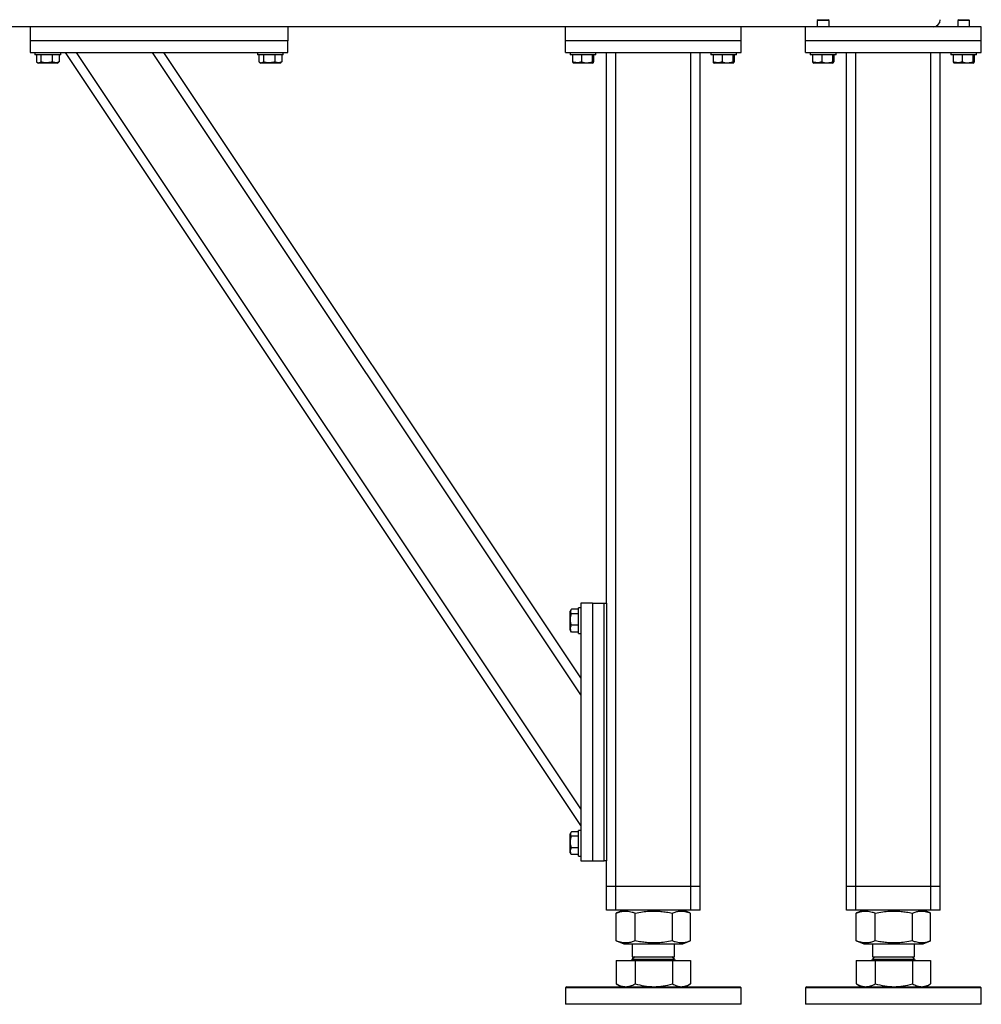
# Model space of a CAD drawing. Header units: millimetres. Extents: x 0 to 841, y 0 to 594.
# Tile 56 of 107: x 439 to 490, y 244 to 297. Entities that reach past the tile are written whole.
import ezdxf

# ---------------------------------------------------------------- set-up
doc = ezdxf.new("R2010")
doc.units = ezdxf.units.MM
doc.layers.add('TRAIT-FORT', color=4, linetype='Continuous', lineweight=25)

msp = doc.modelspace()

# ---------------------------------------------------------------- linework, layer by layer
at = {"layer": 'TRAIT-FORT', "color": 4, "linetype": 'Continuous', "lineweight": 25}
for p, q in [((481.53947, 296.58676), (481.49572, 296.54301)), ((481.53947, 296.58676), (481.49572, 296.54301)), ((481.49572, 296.54301), (481.49572, 296.21176)), ((481.49572, 296.54301), (481.49572, 296.21176)), ((482.12072, 296.54301), (481.49572, 296.54301)), ((481.53947, 296.58676), (482.07697, 296.58676)), ((481.53947, 296.58676), (482.07491, 296.58676)), ((482.07491, 296.58676), (482.07697, 296.58676)), ((482.12072, 296.54301), (482.07697, 296.58676)), ((482.12072, 296.54301), (482.07697, 296.58676)), ((482.12072, 296.21176), (482.12072, 296.54301)), ((482.12072, 296.21176), (482.12072, 296.54301)), ((489.03947, 296.58676), (488.99572, 296.54301)), ((489.03947, 296.58676), (488.99572, 296.54301)), ((488.99572, 296.54301), (488.99572, 296.21176)), ((488.99572, 296.54301), (488.99572, 296.21176)), ((489.62072, 296.54301), (488.99572, 296.54301)), ((489.03947, 296.58676), (489.57491, 296.58676)), ((489.57491, 296.58676), (489.57697, 296.58676)), ((489.62072, 296.54301), (489.57697, 296.58676)), ((489.62072, 296.54301), (489.57697, 296.58676)), ((489.62072, 296.21176), (489.62072, 296.54301)), ((489.62072, 296.21176), (489.62072, 296.54301)), ((480.87072, 296.21176), (438.37072, 296.21176)), ((439.49572, 296.21176), (439.49572, 295.46176)), ((453.24572, 296.21176), (453.24572, 295.46176)), ((468.05822, 295.46176), (468.05822, 296.21176)), ((477.43322, 295.46176), (477.43322, 296.21176)), ((490.24572, 296.21176), (480.87072, 296.21176)), ((480.87072, 295.46176), (480.87072, 296.21176)), ((490.24572, 295.46176), (490.24572, 296.21176)), ((453.24572, 295.46176), (439.49572, 295.46176)), ((439.49572, 295.46176), (439.49572, 294.83676)), ((453.24572, 294.83676), (453.24572, 295.46176)), ((477.43322, 295.46176), (468.05822, 295.46176)), ((468.05822, 294.83676), (468.05822, 295.46176)), ((477.43322, 294.83676), (477.43322, 295.46176)), ((490.24572, 295.46176), (480.87072, 295.46176)), ((480.87072, 294.83676), (480.87072, 295.46176)), ((490.24572, 294.83676), (490.24572, 295.46176)), ((439.49572, 294.83676), (453.24572, 294.83676)), ((439.74572, 294.83676), (439.74572, 294.71176)), ((441.12072, 294.71176), (439.74572, 294.71176)), ((439.82448, 294.71176), (439.82448, 294.33704)), ((440.06324, 294.71176), (440.06324, 294.33704)), ((440.67198, 294.71176), (440.67198, 294.33704)), ((441.04196, 294.71176), (441.04196, 294.33704)), ((441.12072, 294.71176), (441.12072, 294.83676)), ((468.87072, 253.58676), (441.37072, 294.83676)), ((468.87072, 254.48814), (441.97165, 294.83676)), ((468.87072, 260.57251), (446.02789, 294.83676)), ((468.87072, 261.4739), (446.62882, 294.83676)), ((451.62072, 294.83676), (451.62072, 294.71176)), ((452.99572, 294.71176), (451.62072, 294.71176)), ((451.69948, 294.71176), (451.69948, 294.33704)), ((451.93824, 294.71176), (451.93824, 294.33704)), ((452.54698, 294.71176), (452.54698, 294.33704)), ((452.91696, 294.71176), (452.91696, 294.33704)), ((452.99572, 294.71176), (452.99572, 294.83676)), ((468.05822, 294.83676), (477.43322, 294.83676)), ((468.30822, 294.83676), (468.30822, 294.71176)), ((469.68322, 294.71176), (468.30822, 294.71176)), ((468.43066, 294.71176), (468.43066, 294.33704)), ((468.91997, 294.71176), (468.91997, 294.33704)), ((469.48503, 294.71176), (469.48503, 294.33704)), ((469.56078, 294.71176), (469.56078, 294.33704)), ((469.68322, 294.71176), (469.68322, 294.83676)), ((470.24572, 265.46176), (470.24572, 294.83676)), ((470.74572, 250.33676), (470.74572, 294.83676)), ((474.74572, 250.33676), (474.74572, 294.83676)), ((475.24572, 250.33676), (475.24572, 294.83676)), ((475.80822, 294.83676), (475.80822, 294.71176)), ((477.18322, 294.71176), (475.80822, 294.71176)), ((475.93066, 294.71176), (475.93066, 294.33704)), ((476.41997, 294.71176), (476.41997, 294.33704)), ((476.98503, 294.71176), (476.98503, 294.33704)), ((477.06078, 294.71176), (477.06078, 294.33704)), ((477.18322, 294.71176), (477.18322, 294.83676)), ((480.87072, 294.83676), (490.24572, 294.83676)), ((481.12072, 294.83676), (481.12072, 294.71176)), ((481.12072, 294.83676), (481.12072, 294.71176)), ((482.49572, 294.71176), (481.12072, 294.71176)), ((481.24316, 294.71176), (481.24316, 294.33704)), ((481.73247, 294.71176), (481.73247, 294.33704)), ((482.29753, 294.71176), (482.29753, 294.33704)), ((482.37328, 294.71176), (482.37328, 294.33704)), ((482.49572, 294.71176), (482.49572, 294.83676)), ((482.49572, 294.71176), (482.49572, 294.83676)), ((483.05822, 250.33676), (483.05822, 294.83676)), ((483.55822, 250.33676), (483.55822, 294.83676)), ((487.55822, 250.33676), (487.55822, 294.83676)), ((488.05822, 250.33676), (488.05822, 294.83676)), ((488.62072, 294.83676), (488.62072, 294.71176)), ((488.62072, 294.83676), (488.62072, 294.71176)), ((489.99572, 294.71176), (488.62072, 294.71176)), ((488.74316, 294.71176), (488.74316, 294.33704)), ((489.23247, 294.71176), (489.23247, 294.33704)), ((489.79753, 294.71176), (489.79753, 294.33704)), ((489.87328, 294.71176), (489.87328, 294.33704)), ((489.99572, 294.71176), (489.99572, 294.83676)), ((489.99572, 294.71176), (489.99572, 294.83676)), ((439.85531, 294.31653), (439.92853, 294.27426)), ((440.93791, 294.27426), (439.92853, 294.27426)), ((440.93791, 294.27426), (441.01113, 294.31653)), ((441.04196, 294.33704), (441.00995, 294.31858)), ((451.73031, 294.31653), (451.80353, 294.27426)), ((452.81291, 294.27426), (451.80353, 294.27426)), ((452.81291, 294.27426), (452.88613, 294.31653)), ((452.91696, 294.33704), (452.88495, 294.31858)), ((468.46037, 294.29196), (468.49103, 294.27426)), ((469.50041, 294.27426), (468.49103, 294.27426)), ((469.50041, 294.27426), (469.53107, 294.29196)), ((475.96037, 294.29196), (475.99103, 294.27426)), ((477.00041, 294.27426), (475.99103, 294.27426)), ((477.00041, 294.27426), (477.03107, 294.29196)), ((481.27287, 294.29196), (481.30353, 294.27426)), ((481.27287, 294.29196), (481.30353, 294.27426)), ((482.31291, 294.27426), (481.30353, 294.27426)), ((482.31291, 294.27426), (482.34357, 294.29196)), ((482.31291, 294.27426), (482.34357, 294.29196)), ((488.77287, 294.29196), (488.80353, 294.27426)), ((488.77287, 294.29196), (488.80353, 294.27426)), ((489.81291, 294.27426), (488.80353, 294.27426)), ((489.81291, 294.27426), (489.84357, 294.29196)), ((489.81291, 294.27426), (489.84357, 294.29196)), ((468.87072, 265.46176), (468.87072, 251.71176)), ((469.49572, 265.46176), (468.87072, 265.46176)), ((469.49572, 265.46176), (469.49572, 251.71176)), ((469.49572, 265.46176), (470.12072, 265.46176)), ((470.12072, 251.71176), (470.12072, 265.46176)), ((470.12072, 265.46176), (470.24572, 265.46176)), ((470.24572, 265.46176), (470.24572, 251.71176)), ((468.3505, 265.10217), (468.30822, 265.02894)), ((468.30822, 264.01957), (468.30822, 265.02894)), ((468.74572, 265.133), (468.37101, 265.133)), ((468.74572, 264.89423), (468.37101, 264.89423)), ((468.87072, 265.21176), (468.74572, 265.21176)), ((468.74572, 263.83676), (468.74572, 265.21176)), ((468.74572, 264.28549), (468.37101, 264.28549)), ((468.30822, 264.01957), (468.3505, 263.94635)), ((468.37101, 263.91552), (468.35254, 263.94753)), ((468.74572, 263.91552), (468.37101, 263.91552)), ((468.74572, 263.83676), (468.87072, 263.83676)), ((468.3505, 253.22717), (468.30822, 253.15394)), ((468.74572, 253.258), (468.37101, 253.258)), ((468.87072, 253.33676), (468.74572, 253.33676)), ((468.74572, 251.96176), (468.74572, 253.33676)), ((468.30822, 252.14457), (468.30822, 253.15394)), ((468.74572, 253.01923), (468.37101, 253.01923)), ((468.74572, 252.41049), (468.37101, 252.41049)), ((468.30822, 252.14457), (468.3505, 252.07135)), ((468.37101, 252.04052), (468.35254, 252.07253)), ((468.74572, 252.04052), (468.37101, 252.04052)), ((468.74572, 251.96176), (468.87072, 251.96176)), ((468.87072, 251.71176), (469.49572, 251.71176)), ((469.49572, 251.71176), (470.12072, 251.71176)), ((470.24572, 251.71176), (470.12072, 251.71176)), ((470.24572, 250.33676), (470.24572, 251.71176)), ((470.74572, 250.33676), (470.24572, 250.33676)), ((470.24572, 249.08676), (470.24572, 250.33676)), ((474.74572, 250.33676), (470.74572, 250.33676)), ((470.74572, 249.08676), (470.74572, 250.33676)), ((475.24572, 250.33676), (474.74572, 250.33676)), ((474.74572, 249.08676), (474.74572, 250.33676)), ((475.24572, 249.08676), (475.24572, 250.33676)), ((483.55822, 250.33676), (483.05822, 250.33676)), ((483.05822, 249.08676), (483.05822, 250.33676)), ((487.55822, 250.33676), (483.55822, 250.33676)), ((483.55822, 249.08676), (483.55822, 250.33676)), ((488.05822, 250.33676), (487.55822, 250.33676)), ((487.55822, 249.08676), (487.55822, 250.33676)), ((488.05822, 249.08676), (488.05822, 250.33676)), ((470.74572, 249.08676), (470.24572, 249.08676)), ((474.74572, 249.08676), (470.74572, 249.08676)), ((471.16891, 249.08676), (470.77471, 248.92749)), ((474.71673, 248.92749), (474.32253, 249.08676)), ((475.24572, 249.08676), (474.74572, 249.08676)), ((483.55822, 249.08676), (483.05822, 249.08676)), ((487.55822, 249.08676), (483.55822, 249.08676)), ((483.98141, 249.08676), (483.58721, 248.92749)), ((487.52923, 248.92749), (487.13503, 249.08676)), ((488.05822, 249.08676), (487.55822, 249.08676)), ((470.7763, 248.9274), (470.76123, 248.92198)), ((470.76123, 247.43903), (470.76123, 248.92198)), ((471.77427, 247.43903), (471.77427, 248.92198)), ((473.75877, 247.43903), (473.75877, 248.92198)), ((474.73022, 247.43903), (474.73022, 248.92198)), ((483.5888, 248.9274), (483.57373, 248.92198)), ((483.57373, 247.43903), (483.57373, 248.92198)), ((484.58677, 247.43903), (484.58677, 248.92198)), ((486.57127, 247.43903), (486.57127, 248.92198)), ((487.54272, 247.43903), (487.54272, 248.92198)), ((470.76123, 247.43903), (470.7763, 247.43384)), ((470.77471, 247.43352), (471.16891, 247.27426)), ((474.32253, 247.27426), (474.71673, 247.43352)), ((483.57373, 247.43903), (483.5888, 247.43384)), ((483.58721, 247.43352), (483.98141, 247.27426)), ((487.13503, 247.27426), (487.52923, 247.43352)), ((471.16891, 247.27426), (474.32253, 247.27426)), ((471.62072, 247.27426), (471.62072, 246.59707)), ((473.87072, 246.59707), (473.87072, 247.27426)), ((483.98141, 247.27426), (487.13503, 247.27426)), ((484.43322, 247.27426), (484.43322, 246.59707)), ((486.68322, 246.59707), (486.68322, 247.27426)), ((470.76122, 246.38676), (470.76122, 245.14652)), ((470.76122, 246.38676), (471.77427, 246.38676)), ((471.14853, 246.39926), (471.14853, 246.38676)), ((471.14853, 246.39926), (471.37228, 246.39926)), ((471.37228, 246.39926), (474.34291, 246.39926)), ((471.75603, 246.59707), (471.62072, 246.46176)), ((471.62072, 246.59707), (471.77832, 246.59707)), ((471.62072, 246.46176), (473.31997, 246.46176)), ((471.77427, 246.38676), (471.77427, 245.14652)), ((471.77427, 246.38676), (473.75877, 246.38676)), ((471.77832, 246.59707), (473.87072, 246.59707)), ((473.31997, 246.46176), (473.87072, 246.46176)), ((473.87072, 246.46176), (473.73541, 246.59707)), ((473.75877, 246.38676), (473.75877, 245.14652)), ((473.75877, 246.38676), (474.73022, 246.38676)), ((474.34291, 246.38676), (474.34291, 246.39926)), ((474.73022, 246.38676), (474.73022, 245.14652)), ((483.57372, 246.38676), (483.57372, 245.14652)), ((483.57372, 246.38676), (484.58677, 246.38676)), ((483.96103, 246.39926), (483.96103, 246.38676)), ((483.96103, 246.39926), (484.18478, 246.39926)), ((484.18478, 246.39926), (487.15541, 246.39926)), ((484.56853, 246.59707), (484.43322, 246.46176)), ((484.43322, 246.59707), (484.59082, 246.59707)), ((484.43322, 246.46176), (486.13247, 246.46176)), ((484.58677, 246.38676), (484.58677, 245.14652)), ((484.58677, 246.38676), (486.57127, 246.38676)), ((484.59082, 246.59707), (486.68322, 246.59707)), ((486.13247, 246.46176), (486.68322, 246.46176)), ((486.68322, 246.46176), (486.54791, 246.59707)), ((486.57127, 246.38676), (486.57127, 245.14652)), ((486.57127, 246.38676), (487.54272, 246.38676)), ((487.15541, 246.38676), (487.15541, 246.39926)), ((487.54272, 246.38676), (487.54272, 245.14652)), ((468.12072, 244.99301), (468.05822, 244.93051)), ((468.05822, 244.93051), (468.05822, 244.05551)), ((477.00523, 244.93051), (468.05822, 244.93051)), ((468.12072, 244.99301), (476.94844, 244.99301)), ((470.77466, 245.14027), (470.76122, 245.14652)), ((470.77398, 245.13907), (471.02697, 244.99301)), ((474.46447, 244.99301), (474.71746, 245.13907)), ((476.94844, 244.99301), (477.37072, 244.99301)), ((477.43322, 244.93051), (477.00523, 244.93051)), ((477.43322, 244.93051), (477.37072, 244.99301)), ((477.43322, 244.05551), (477.43322, 244.93051)), ((480.93322, 244.99301), (480.87072, 244.93051)), ((480.87072, 244.93051), (480.87072, 244.05551)), ((489.81773, 244.93051), (480.87072, 244.93051)), ((480.93322, 244.99301), (489.76094, 244.99301)), ((483.58716, 245.14027), (483.57372, 245.14652)), ((483.58648, 245.13907), (483.83947, 244.99301)), ((487.27697, 244.99301), (487.52996, 245.13907)), ((489.76094, 244.99301), (490.18322, 244.99301)), ((490.24572, 244.93051), (489.81773, 244.93051)), ((490.24572, 244.93051), (490.18322, 244.99301)), ((490.24572, 244.05551), (490.24572, 244.93051)), ((477.43322, 244.05551), (468.05822, 244.05551)), ((490.24572, 244.05551), (480.87072, 244.05551))]:
    msp.add_line(p, q, dxfattribs=at)
for centre, radius, start, end in [((487.68322, 296.58676), 0.375, 270, 360), ((471.55822, 246.46176), 0.0625, 270, 0), ((473.93322, 246.46176), 0.0625, 180, 270), ((484.37072, 246.46176), 0.0625, 270, 0), ((486.74572, 246.46176), 0.0625, 180, 270)]:
    msp.add_arc(centre, radius, start, end, dxfattribs=at)
for points, knots in [([(439.82448, 294.33704), (439.8452, 294.32334), (439.8871, 294.29563), (439.94917, 294.28549), (440.00851, 294.30037), (440.04489, 294.32474), (440.06324, 294.33704)], [0, 0, 0, 0, 0.26460494, 0.53494775, 0.76534313, 1, 1, 1, 1]), ([(440.67198, 294.33704), (440.59453, 294.31806), (440.46644, 294.28666), (440.28065, 294.28957), (440.15566, 294.31138), (440.08377, 294.33134), (440.06324, 294.33704)], [0, 0, 0, 0, 0.38554949, 0.63764185, 0.89654625, 1, 1, 1, 1]), ([(441.04196, 294.33704), (441.00985, 294.32334), (440.94493, 294.29563), (440.84874, 294.28549), (440.7568, 294.30037), (440.70043, 294.32474), (440.67198, 294.33704)], [0, 0, 0, 0, 0.26460494, 0.53494775, 0.76534313, 1, 1, 1, 1]), ([(451.69948, 294.33704), (451.7202, 294.32334), (451.7621, 294.29563), (451.82417, 294.28549), (451.88351, 294.30037), (451.91989, 294.32474), (451.93824, 294.33704)], [0, 0, 0, 0, 0.26460494, 0.53494775, 0.76534313, 1, 1, 1, 1]), ([(452.54698, 294.33704), (452.46953, 294.31806), (452.34144, 294.28666), (452.15565, 294.28957), (452.03066, 294.31138), (451.95877, 294.33134), (451.93824, 294.33704)], [0, 0, 0, 0, 0.38554949, 0.63764185, 0.89654625, 1, 1, 1, 1]), ([(452.91696, 294.33704), (452.88485, 294.32334), (452.81993, 294.29563), (452.72374, 294.28549), (452.6318, 294.30037), (452.57543, 294.32474), (452.54698, 294.33704)], [0, 0, 0, 0, 0.26460494, 0.53494775, 0.76534313, 1, 1, 1, 1]), ([(468.43066, 294.33704), (468.44027, 294.31454), (468.45011, 294.29153), (468.46021, 294.29235), (468.46044, 294.29237)], [0, 0, 0, 0, 0.97749191, 1, 1, 1, 1]), ([(468.91997, 294.33704), (468.8775, 294.32334), (468.79164, 294.29563), (468.66443, 294.28549), (468.54283, 294.30037), (468.46828, 294.32474), (468.43066, 294.33704)], [0, 0, 0, 0, 0.26460494, 0.53494775, 0.76534313, 1, 1, 1, 1]), ([(468.91997, 294.33704), (468.96901, 294.32334), (469.06816, 294.29563), (469.21506, 294.28549), (469.35549, 294.30037), (469.44159, 294.32474), (469.48503, 294.33704)], [0, 0, 0, 0, 0.26460494, 0.53494775, 0.76534313, 1, 1, 1, 1]), ([(469.48503, 294.33704), (469.49466, 294.31806), (469.51061, 294.28666), (469.53373, 294.28957), (469.54928, 294.31138), (469.55823, 294.33134), (469.56078, 294.33704)], [0, 0, 0, 0, 0.38554949, 0.63764185, 0.89654625, 1, 1, 1, 1]), ([(475.93066, 294.33704), (475.94027, 294.31454), (475.95011, 294.29153), (475.96021, 294.29235), (475.96044, 294.29237)], [0, 0, 0, 0, 0.97749191, 1, 1, 1, 1]), ([(476.41997, 294.33704), (476.3775, 294.32334), (476.29164, 294.29563), (476.16443, 294.28549), (476.04283, 294.30037), (475.96828, 294.32474), (475.93066, 294.33704)], [0, 0, 0, 0, 0.26460494, 0.53494775, 0.76534313, 1, 1, 1, 1]), ([(476.41997, 294.33704), (476.46901, 294.32334), (476.56816, 294.29563), (476.71506, 294.28549), (476.85549, 294.30037), (476.94159, 294.32474), (476.98503, 294.33704)], [0, 0, 0, 0, 0.26460494, 0.53494775, 0.76534313, 1, 1, 1, 1]), ([(476.98503, 294.33704), (476.99466, 294.31806), (477.01061, 294.28666), (477.03373, 294.28957), (477.04928, 294.31138), (477.05823, 294.33134), (477.06078, 294.33704)], [0, 0, 0, 0, 0.38554949, 0.63764185, 0.89654625, 1, 1, 1, 1]), ([(481.24316, 294.33704), (481.25277, 294.31454), (481.26261, 294.29153), (481.27271, 294.29235), (481.27294, 294.29237)], [0, 0, 0, 0, 0.97749191, 1, 1, 1, 1]), ([(481.73247, 294.33704), (481.69, 294.32334), (481.60414, 294.29563), (481.47693, 294.28549), (481.35533, 294.30037), (481.28078, 294.32474), (481.24316, 294.33704)], [0, 0, 0, 0, 0.26460494, 0.53494775, 0.76534313, 1, 1, 1, 1]), ([(481.24316, 294.33704), (481.25277, 294.31454), (481.26261, 294.29153), (481.27271, 294.29235), (481.27294, 294.29237)], [0, 0, 0, 0, 0.97749191, 1, 1, 1, 1]), ([(481.73247, 294.33704), (481.69, 294.32334), (481.60414, 294.29563), (481.47693, 294.28549), (481.35533, 294.30037), (481.28078, 294.32474), (481.24316, 294.33704)], [0, 0, 0, 0, 0.26460494, 0.53494775, 0.76534313, 1, 1, 1, 1]), ([(481.73247, 294.33704), (481.78151, 294.32334), (481.88066, 294.29563), (482.02756, 294.28549), (482.16799, 294.30037), (482.25409, 294.32474), (482.29753, 294.33704)], [0, 0, 0, 0, 0.26460494, 0.53494775, 0.76534313, 1, 1, 1, 1]), ([(481.73247, 294.33704), (481.78151, 294.32334), (481.88066, 294.29563), (482.02756, 294.28549), (482.16799, 294.30037), (482.25409, 294.32474), (482.29753, 294.33704)], [0, 0, 0, 0, 0.26460494, 0.53494775, 0.76534313, 1, 1, 1, 1]), ([(482.29753, 294.33704), (482.30716, 294.31806), (482.32311, 294.28666), (482.34623, 294.28957), (482.36178, 294.31138), (482.37073, 294.33134), (482.37328, 294.33704)], [0, 0, 0, 0, 0.38554949, 0.63764185, 0.89654625, 1, 1, 1, 1]), ([(482.29753, 294.33704), (482.30716, 294.31806), (482.32311, 294.28666), (482.34623, 294.28957), (482.36178, 294.31138), (482.37073, 294.33134), (482.37328, 294.33704)], [0, 0, 0, 0, 0.38554949, 0.63764185, 0.89654625, 1, 1, 1, 1]), ([(488.74316, 294.33704), (488.75277, 294.31454), (488.76261, 294.29153), (488.77271, 294.29235), (488.77294, 294.29237)], [0, 0, 0, 0, 0.97749191, 1, 1, 1, 1]), ([(489.23247, 294.33704), (489.19, 294.32334), (489.10414, 294.29563), (488.97693, 294.28549), (488.85533, 294.30037), (488.78078, 294.32474), (488.74316, 294.33704)], [0, 0, 0, 0, 0.26460494, 0.53494775, 0.76534313, 1, 1, 1, 1]), ([(488.74316, 294.33704), (488.75277, 294.31454), (488.76261, 294.29153), (488.77271, 294.29235), (488.77294, 294.29237)], [0, 0, 0, 0, 0.97749191, 1, 1, 1, 1]), ([(489.23247, 294.33704), (489.19, 294.32334), (489.10414, 294.29563), (488.97693, 294.28549), (488.85533, 294.30037), (488.78078, 294.32474), (488.74316, 294.33704)], [0, 0, 0, 0, 0.26460494, 0.53494775, 0.76534313, 1, 1, 1, 1]), ([(489.23247, 294.33704), (489.28151, 294.32334), (489.38066, 294.29563), (489.52756, 294.28549), (489.66799, 294.30037), (489.75409, 294.32474), (489.79753, 294.33704)], [0, 0, 0, 0, 0.26460494, 0.53494775, 0.76534313, 1, 1, 1, 1]), ([(489.23247, 294.33704), (489.28151, 294.32334), (489.38066, 294.29563), (489.52756, 294.28549), (489.66799, 294.30037), (489.75409, 294.32474), (489.79753, 294.33704)], [0, 0, 0, 0, 0.26460494, 0.53494775, 0.76534313, 1, 1, 1, 1]), ([(489.79753, 294.33704), (489.80716, 294.31806), (489.82311, 294.28666), (489.84623, 294.28957), (489.86178, 294.31138), (489.87073, 294.33134), (489.87328, 294.33704)], [0, 0, 0, 0, 0.38554949, 0.63764185, 0.89654625, 1, 1, 1, 1]), ([(489.79753, 294.33704), (489.80716, 294.31806), (489.82311, 294.28666), (489.84623, 294.28957), (489.86178, 294.31138), (489.87073, 294.33134), (489.87328, 294.33704)], [0, 0, 0, 0, 0.38554949, 0.63764185, 0.89654625, 1, 1, 1, 1]), ([(468.37101, 264.28549), (468.35202, 264.36294), (468.32063, 264.49104), (468.32354, 264.67682), (468.34534, 264.80182), (468.36531, 264.87371), (468.37101, 264.89423)], [0, 0, 0, 0, 0.38554949, 0.63764185, 0.89654625, 1, 1, 1, 1]), ([(468.37101, 265.133), (468.3573, 265.11227), (468.32959, 265.07038), (468.31946, 265.0083), (468.33434, 264.94897), (468.35871, 264.91259), (468.37101, 264.89423)], [0, 0, 0, 0, 0.26460494, 0.53494775, 0.76534313, 1, 1, 1, 1]), ([(468.37101, 263.91552), (468.3573, 263.94763), (468.32959, 264.01255), (468.31946, 264.10873), (468.33434, 264.20068), (468.35871, 264.25705), (468.37101, 264.28549)], [0, 0, 0, 0, 0.26460494, 0.53494775, 0.76534313, 1, 1, 1, 1]), ([(468.37101, 253.258), (468.3573, 253.23727), (468.32959, 253.19538), (468.31946, 253.1333), (468.33434, 253.07397), (468.35871, 253.03759), (468.37101, 253.01923)], [0, 0, 0, 0, 0.26460494, 0.53494775, 0.76534313, 1, 1, 1, 1]), ([(468.37101, 252.41049), (468.35202, 252.48794), (468.32063, 252.61604), (468.32354, 252.80182), (468.34534, 252.92682), (468.36531, 252.99871), (468.37101, 253.01923)], [0, 0, 0, 0, 0.38554949, 0.63764185, 0.89654625, 1, 1, 1, 1]), ([(468.37101, 252.04052), (468.3573, 252.07263), (468.32959, 252.13755), (468.31946, 252.23373), (468.33434, 252.32568), (468.35871, 252.38205), (468.37101, 252.41049)], [0, 0, 0, 0, 0.26460494, 0.53494775, 0.76534313, 1, 1, 1, 1]), ([(470.76123, 248.92198), (470.82885, 248.94647), (470.95691, 248.99284), (471.14525, 249.02723), (471.3124, 249.0324), (471.4674, 249.01442), (471.61775, 248.97972), (471.7204, 248.94185), (471.77427, 248.92198)], [0, 0, 0, 0, 0.20206835, 0.38269984, 0.55531458, 0.69299169, 0.83889419, 1, 1, 1, 1]), ([(471.77427, 248.92198), (471.90674, 248.94647), (472.15762, 248.99284), (472.52655, 249.02723), (472.85399, 249.0324), (473.15763, 249.01442), (473.45214, 248.97972), (473.65324, 248.94185), (473.75877, 248.92198)], [0, 0, 0, 0, 0.20206835, 0.38269984, 0.55531458, 0.69299169, 0.83889419, 1, 1, 1, 1]), ([(473.75877, 248.92198), (473.82361, 248.94647), (473.94642, 248.99284), (474.12702, 249.02723), (474.28731, 249.03242), (474.43594, 249.01438), (474.57506, 248.98112), (474.66849, 248.94529), (474.71514, 248.9274)], [0, 0, 0, 0, 0.20527908, 0.38878068, 0.56413815, 0.70400284, 0.85222364, 1, 1, 1, 1]), ([(483.57373, 248.92198), (483.64135, 248.94647), (483.76941, 248.99284), (483.95775, 249.02723), (484.1249, 249.0324), (484.2799, 249.01442), (484.43025, 248.97972), (484.5329, 248.94185), (484.58677, 248.92198)], [0, 0, 0, 0, 0.20206835, 0.38269984, 0.55531458, 0.69299169, 0.83889419, 1, 1, 1, 1]), ([(484.58677, 248.92198), (484.71924, 248.94647), (484.97012, 248.99284), (485.33905, 249.02723), (485.66649, 249.0324), (485.97013, 249.01442), (486.26464, 248.97972), (486.46574, 248.94185), (486.57127, 248.92198)], [0, 0, 0, 0, 0.20206835, 0.38269984, 0.55531458, 0.69299169, 0.83889419, 1, 1, 1, 1]), ([(486.57127, 248.92198), (486.63611, 248.94647), (486.75892, 248.99284), (486.93952, 249.02723), (487.09981, 249.03242), (487.24844, 249.01438), (487.38756, 248.98112), (487.48099, 248.94529), (487.52764, 248.9274)], [0, 0, 0, 0, 0.20527908, 0.38878068, 0.56413815, 0.70400284, 0.85222364, 1, 1, 1, 1]), ([(471.77427, 247.43903), (471.70665, 247.41455), (471.57858, 247.36818), (471.39025, 247.33378), (471.2231, 247.32861), (471.0681, 247.34659), (470.91775, 247.3813), (470.8151, 247.41916), (470.76123, 247.43903)], [0, 0, 0, 0, 0.20206835, 0.38269984, 0.55531458, 0.69299169, 0.83889419, 1, 1, 1, 1]), ([(473.75877, 247.43903), (473.6263, 247.41455), (473.37543, 247.36818), (473.00649, 247.33378), (472.67906, 247.32861), (472.37542, 247.34659), (472.0809, 247.3813), (471.8798, 247.41916), (471.77427, 247.43903)], [0, 0, 0, 0, 0.20206835, 0.38269984, 0.55531458, 0.69299169, 0.83889419, 1, 1, 1, 1]), ([(474.71515, 247.43384), (474.65531, 247.41132), (474.5375, 247.36698), (474.36196, 247.33384), (474.20168, 247.3286), (474.05304, 247.34659), (473.90887, 247.38129), (473.81043, 247.41916), (473.75877, 247.43903)], [0, 0, 0, 0, 0.18940928, 0.37290647, 0.54825971, 0.68812104, 0.83633827, 1, 1, 1, 1]), ([(484.58677, 247.43903), (484.51915, 247.41455), (484.39108, 247.36818), (484.20275, 247.33378), (484.0356, 247.32861), (483.8806, 247.34659), (483.73025, 247.3813), (483.6276, 247.41916), (483.57373, 247.43903)], [0, 0, 0, 0, 0.20206835, 0.38269984, 0.55531458, 0.69299169, 0.83889419, 1, 1, 1, 1]), ([(486.57127, 247.43903), (486.4388, 247.41455), (486.18793, 247.36818), (485.81899, 247.33378), (485.49156, 247.32861), (485.18792, 247.34659), (484.8934, 247.3813), (484.6923, 247.41916), (484.58677, 247.43903)], [0, 0, 0, 0, 0.20206835, 0.38269984, 0.55531458, 0.69299169, 0.83889419, 1, 1, 1, 1]), ([(487.52765, 247.43384), (487.46781, 247.41132), (487.35, 247.36698), (487.17446, 247.33384), (487.01418, 247.3286), (486.86554, 247.34659), (486.72137, 247.38129), (486.62293, 247.41916), (486.57127, 247.43903)], [0, 0, 0, 0, 0.18940928, 0.37290647, 0.54825971, 0.68812104, 0.83633827, 1, 1, 1, 1]), ([(470.76122, 245.14652), (470.84348, 245.10481), (470.96751, 245.04192), (471.13786, 244.99955), (471.22436, 244.99519), (471.26775, 244.99301)], [0, 0, 0, 0, 0.49525132, 0.7468182, 1, 1, 1, 1]), ([(471.26775, 244.99301), (471.35262, 245.00074), (471.52426, 245.01639), (471.69033, 245.10283), (471.77427, 245.14652)], [0, 0, 0, 0, 0.49451073, 1, 1, 1, 1]), ([(471.77427, 245.14652), (471.9354, 245.10481), (472.17838, 245.04192), (472.51208, 244.99955), (472.68153, 244.99519), (472.76652, 244.99301)], [0, 0, 0, 0, 0.49525132, 0.7468182, 1, 1, 1, 1]), ([(472.76652, 244.99301), (472.93278, 245.00074), (473.269, 245.01639), (473.59432, 245.10283), (473.75877, 245.14652)], [0, 0, 0, 0, 0.49451073, 1, 1, 1, 1]), ([(473.75877, 245.14652), (473.83764, 245.10481), (473.95659, 245.04192), (474.11994, 244.99955), (474.20289, 244.99519), (474.24449, 244.99301)], [0, 0, 0, 0, 0.49525132, 0.7468182, 1, 1, 1, 1]), ([(474.24449, 244.99301), (474.32588, 245.00074), (474.49047, 245.01639), (474.64972, 245.10283), (474.73022, 245.14652)], [0, 0, 0, 0, 0.49451073, 1, 1, 1, 1]), ([(483.57372, 245.14652), (483.65598, 245.10481), (483.78001, 245.04192), (483.95036, 244.99955), (484.03686, 244.99519), (484.08025, 244.99301)], [0, 0, 0, 0, 0.49525132, 0.7468182, 1, 1, 1, 1]), ([(484.08025, 244.99301), (484.16512, 245.00074), (484.33676, 245.01639), (484.50283, 245.10283), (484.58677, 245.14652)], [0, 0, 0, 0, 0.49451073, 1, 1, 1, 1]), ([(484.58677, 245.14652), (484.7479, 245.10481), (484.99088, 245.04192), (485.32458, 244.99955), (485.49403, 244.99519), (485.57902, 244.99301)], [0, 0, 0, 0, 0.49525132, 0.7468182, 1, 1, 1, 1]), ([(485.57902, 244.99301), (485.74528, 245.00074), (486.0815, 245.01639), (486.40682, 245.10283), (486.57127, 245.14652)], [0, 0, 0, 0, 0.49451073, 1, 1, 1, 1]), ([(486.57127, 245.14652), (486.65014, 245.10481), (486.76909, 245.04192), (486.93244, 244.99955), (487.01539, 244.99519), (487.05699, 244.99301)], [0, 0, 0, 0, 0.49525132, 0.7468182, 1, 1, 1, 1]), ([(487.05699, 244.99301), (487.13838, 245.00074), (487.30297, 245.01639), (487.46222, 245.10283), (487.54272, 245.14652)], [0, 0, 0, 0, 0.49451073, 1, 1, 1, 1])]:
    msp.add_open_spline(points, degree=3, knots=knots, dxfattribs=at)

doc.saveas('drawing.dxf')
